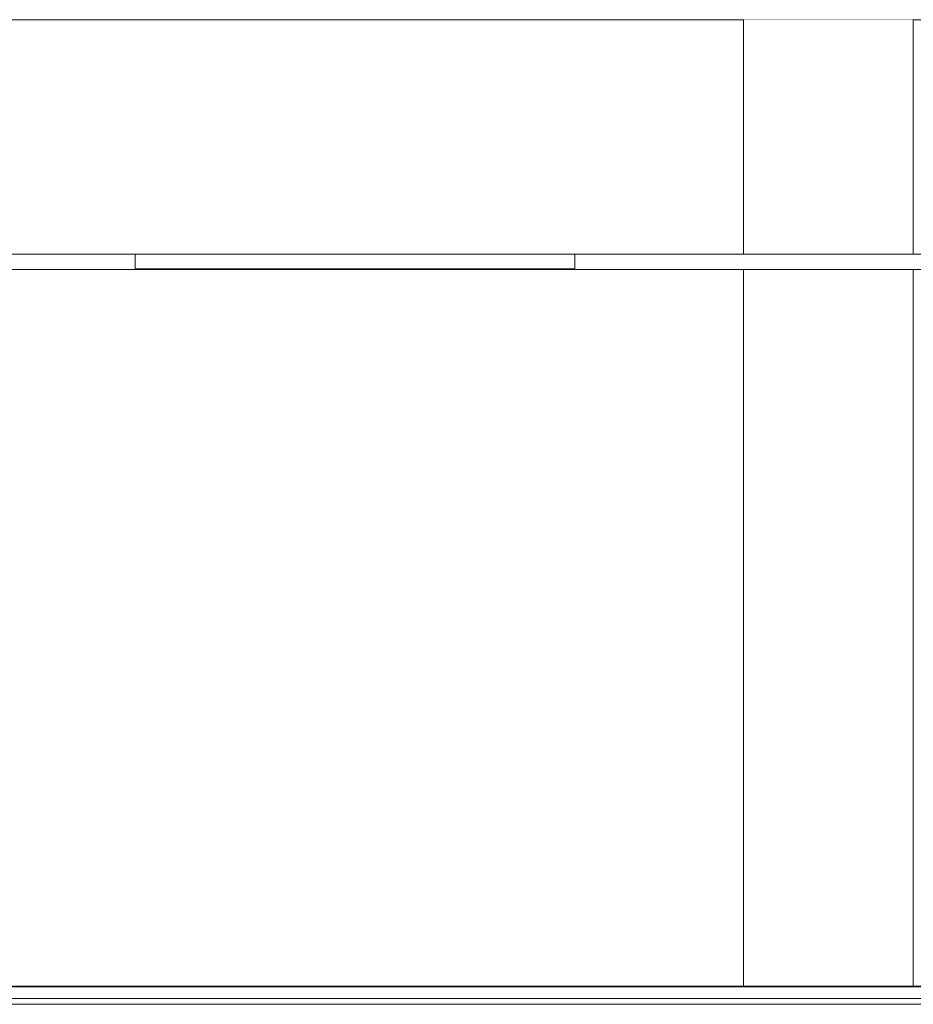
# Model space of a CAD drawing. Header units: millimetres. Extents: x -30280 to 107222, y -17460 to 4378.
# Tile 111 of 125: x 96397 to 99447, y -13520 to -10160. Entities that reach past the tile are written whole.
import ezdxf

# ---------------------------------------------------------------- set-up
doc = ezdxf.new("R2010")
doc.units = ezdxf.units.MM
doc.header["$MEASUREMENT"] = 0
doc.linetypes.add('Wipeout_Contour', pattern=[1000, 0, -1000])
for name, color, linetype in [('10_ESTR_Fotjats', 7, 'Continuous'), ('Nuevo_07_CR_Cel Ras pladur', 7, 'Continuous'), ('Nuevo_07_CR_Cel Ras_lames', 7, 'Continuous'), ('Nuevo_08_E_Envans secs', 7, 'Continuous'), ('Nuevo_14_PAV_Soft Light Grey 0554', 7, 'Continuous')]:
    doc.layers.add(name, color=color, linetype=linetype)
for name, color, linetype, lineweight in [('10_ESTR_Fotjats_Pluma_Nº__1', 7, 'Continuous', 5), ('Nuevo_07_CR_Cel Ras pladur_Pluma_Nº__1', 7, 'Continuous', 5), ('Nuevo_07_CR_Cel Ras_lames_Pluma_Nº__1', 7, 'Continuous', 5), ('Nuevo_08_E_Envans secs_Pluma_Nº__47', 7, 'Continuous', 20), ('Nuevo_14_PAV_Soft Light Grey 0554_Pluma_Nº__29', 7, 'Continuous', 20)]:
    doc.layers.add(name, color=color, linetype=linetype, lineweight=lineweight)
doc.layers.add('Nuevo_07_CR_Cel Ras pladur_Pluma_Nº__102', color=7, linetype='Continuous', lineweight=5, true_color=0xcccccc)

# ---------------------------------------------------------------- blocks, each defined once
blk = doc.blocks.new('Elem Sección_267_2', base_point=(86943.2, -13460))
at = {"layer": '10_ESTR_Fotjats_Pluma_Nº__1', "color": 7, "linetype": 'Continuous', "lineweight": 5}
for p, q in [((107222.1, -13500), (82596.2, -13500)), ((107222.1, -13520), (82596.2, -13520))]:
    blk.add_line(p, q, dxfattribs=at)
blk = doc.blocks.new('Elem Sección_277_2', base_point=(86943.2, -13460))
at = {"layer": '10_ESTR_Fotjats_Pluma_Nº__1', "color": 7, "linetype": 'Continuous', "lineweight": 5}
blk.add_line((103881.2, -10160), (83079.8, -10160), dxfattribs=at)
blk = doc.blocks.new('Elem Sección_306_2', base_point=(86943.2, -13460))
at = {"color": 254, "linetype": 'Wipeout_Contour', "lineweight": 0, "ltscale": 397733.330777}
blk.add_wipeout([(98873.2, -10160), (98867.2, -10160), (98867.2, -10960), (98873.2, -10960)], dxfattribs=at).dxf.layer = 'Nuevo_08_E_Envans secs'
at = {"color": 254, "linetype": 'Wipeout_Contour', "lineweight": 0, "ltscale": 398527.194701}
blk.add_wipeout([(98867.2, -11013), (98867.2, -13458), (98873.2, -13458), (98873.2, -11013)], dxfattribs=at).dxf.layer = 'Nuevo_08_E_Envans secs'
at = {"layer": 'Nuevo_08_E_Envans secs_Pluma_Nº__47', "color": 7, "linetype": 'Continuous', "lineweight": 20}
for p, q in [((98867.2, -10960), (98867.2, -10160)), ((98867.2, -13458), (98867.2, -11013))]:
    blk.add_line(p, q, dxfattribs=at)
blk = doc.blocks.new('Elem Sección_307_2', base_point=(86943.2, -13460))
at = {"color": 254, "linetype": 'Wipeout_Contour', "lineweight": 0, "ltscale": 398886.799632}
blk.add_wipeout([(99447.2, -10160), (98873.2, -10160), (98873.2, -10960), (99447.2, -10960)], dxfattribs=at).dxf.layer = 'Nuevo_08_E_Envans secs'
at = {"color": 254, "linetype": 'Wipeout_Contour', "lineweight": 0, "ltscale": 399678.381383}
blk.add_wipeout([(98873.2, -11013), (98873.2, -13458), (99447.2, -13458), (99447.2, -11013)], dxfattribs=at).dxf.layer = 'Nuevo_08_E_Envans secs'
at = {"layer": 'Nuevo_08_E_Envans secs_Pluma_Nº__47', "color": 7, "linetype": 'Continuous', "lineweight": 20}
for p, q in [((99447.2, -10960), (99447.2, -10160)), ((99447.2, -13458), (99447.2, -11013))]:
    blk.add_line(p, q, dxfattribs=at)
blk = doc.blocks.new('Elem Sección_309_2', base_point=(86943.2, -13460))
at = {"layer": 'Nuevo_07_CR_Cel Ras pladur_Pluma_Nº__1', "color": 7, "linetype": 'Continuous', "lineweight": 5}
for p, q in [((96791.4, -10960), (96042.4, -10960)), ((99714.7, -10960), (98291.4, -10960))]:
    blk.add_line(p, q, dxfattribs=at)
at = {"color": 254, "linetype": 'Wipeout_Contour', "lineweight": 0, "ltscale": 392644.139008}
blk.add_wipeout([(96791.4, -11013), (98291.4, -11013), (98291.4, -11010), (96791.4, -11010)], dxfattribs=at).dxf.layer = 'Nuevo_07_CR_Cel Ras pladur'
at = {"layer": 'Nuevo_07_CR_Cel Ras pladur_Pluma_Nº__1', "color": 7, "linetype": 'Continuous', "lineweight": 5}
for p, q in [((96791.4, -10960), (96791.4, -11010)), ((98291.4, -10960), (98291.4, -11010)), ((96791.4, -11013), (96042.4, -11013)), ((96791.4, -11010), (96791.4, -11013)), ((98291.4, -11010), (98291.4, -11013)), ((99714.7, -11013), (98291.4, -11013))]:
    blk.add_line(p, q, dxfattribs=at)
at = {"layer": 'Nuevo_07_CR_Cel Ras pladur_Pluma_Nº__102', "color": 254, "linetype": 'Continuous', "lineweight": 5, "true_color": 0xcccccc}
blk.add_line((96791.4, -11013), (98291.4, -11013), dxfattribs=at)
blk = doc.blocks.new('Elem Sección_358_2', base_point=(86943.2, -13460))
at = {"layer": 'Nuevo_07_CR_Cel Ras_lames_Pluma_Nº__1', "color": 7, "linetype": 'Continuous', "lineweight": 5}
for p, q in [((98291.4, -10960), (96791.4, -10960)), ((98291.4, -11010), (96791.4, -11010))]:
    blk.add_line(p, q, dxfattribs=at)
blk = doc.blocks.new('Elem Sección_428_2', base_point=(86943.2, -13460))
at = {"layer": 'Nuevo_14_PAV_Soft Light Grey 0554_Pluma_Nº__29', "color": 7, "linetype": 'Continuous', "lineweight": 20}
for p, q in [((103881.2, -13458), (85242.4, -13458)), ((103907.6, -13460), (85242.4, -13460))]:
    blk.add_line(p, q, dxfattribs=at)

msp = doc.modelspace()

# ---------------------------------------------------------------- block references
at = {"layer": '10_ESTR_Fotjats', "lineweight": 0}
for name in ['Elem Sección_277_2', 'Elem Sección_267_2']:
    msp.add_blockref(name, (86943.2, -13460), dxfattribs=at)

# ---------------------------------------------------------------- next in the draw order: block references
at = {"layer": 'Nuevo_08_E_Envans secs', "lineweight": 0}
msp.add_blockref('Elem Sección_306_2', (86943.2, -13460), dxfattribs=at)

# ---------------------------------------------------------------- next in the draw order: block references
msp.add_blockref('Elem Sección_307_2', (86943.2, -13460), dxfattribs=at)

# ---------------------------------------------------------------- next in the draw order: block references
at = {"layer": 'Nuevo_07_CR_Cel Ras pladur', "lineweight": 0}
msp.add_blockref('Elem Sección_309_2', (86943.2, -13460), dxfattribs=at)
at = {"layer": 'Nuevo_14_PAV_Soft Light Grey 0554', "lineweight": 0}
msp.add_blockref('Elem Sección_428_2', (86943.2, -13460), dxfattribs=at)

# ---------------------------------------------------------------- next in the draw order: block references
at = {"layer": 'Nuevo_07_CR_Cel Ras_lames', "lineweight": 0}
msp.add_blockref('Elem Sección_358_2', (86943.2, -13460), dxfattribs=at)

doc.saveas('drawing.dxf')
